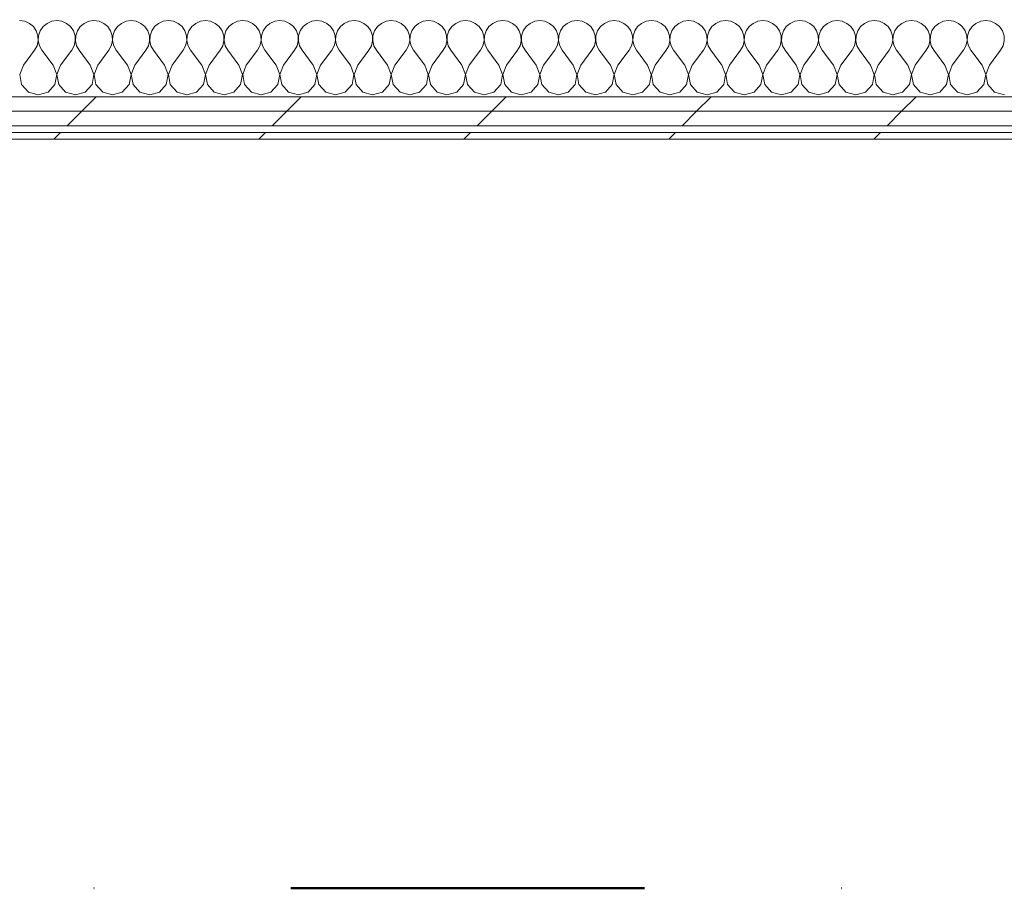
# Model space of a CAD drawing. Header units: millimetres. Extents: x -30280 to 22128, y -17757 to 4746.
# Tile 122 of 171: x -5900 to -5017, y -17757 to -16977. Entities that reach past the tile are written whole.
import ezdxf

# ---------------------------------------------------------------- set-up
doc = ezdxf.new("R2010")
doc.units = ezdxf.units.MM
doc.header["$MEASUREMENT"] = 0
doc.linetypes.add('Punto & Rayas', pattern=[670.277762, 317.5, -176.388889, 0, -176.388874])
doc.linetypes.add('Wipeout_Contour', pattern=[1000, 0, -1000])
for name, color, linetype, lineweight, true_color in [('01_2D_Ambit_Pluma_Nº__242', 7, 'Continuous', 50, 0xfb0013), ('Nuevo_08_E_Envans secs_Pluma_Nº__102', 7, 'Continuous', 5, 0xcccccc), ('Nuevo_08_E_Envans secs_Pluma_Nº__171', 171, 'Continuous', 13, 0xaaaaff), ('Nuevo_08_E_Envans secs_Pluma_Nº__177', 7, 'Continuous', 15, 0xf7e046)]:
    doc.layers.add(name, color=color, linetype=linetype, lineweight=lineweight, true_color=true_color)
doc.layers.add('Nuevo_08_E_Envans secs', color=7, linetype='Continuous')
doc.layers.add('Nuevo_08_E_Envans secs_Pluma_Nº__1', color=7, linetype='Continuous', lineweight=5)
pattern_1 = [(45, (0, 0), (-183.8478, 183.8478), [195, -65]), (45, (7e-14, 183.85), (-183.8478, 183.8478), [195, -65])]

# ---------------------------------------------------------------- blocks, each defined once
blk = doc.blocks.new('*X129')
at = {"layer": 'Nuevo_08_E_Envans secs_Pluma_Nº__102', "color": 254, "linetype": 'Continuous', "lineweight": 5, "true_color": 0xcccccc}
for p, q in [((-5895.45, -16978.28), (-5900, -16977.64)), ((-5891.24, -16980.13), (-5895.45, -16978.28)), ((-5887.7, -16983.07), (-5891.24, -16980.13)), ((-5885.09, -16986.86), (-5887.7, -16983.07)), ((-5878.97, -16983.07), (-5881.57, -16986.86)), ((-5875.43, -16980.13), (-5878.97, -16983.07)), ((-5871.22, -16978.28), (-5875.43, -16980.13)), ((-5866.67, -16977.64), (-5871.22, -16978.28)), ((-5862.11, -16978.28), (-5866.67, -16977.64)), ((-5857.9, -16980.13), (-5862.11, -16978.28)), ((-5854.36, -16983.07), (-5857.9, -16980.13)), ((-5851.76, -16986.86), (-5854.36, -16983.07)), ((-5845.64, -16983.07), (-5848.24, -16986.86)), ((-5842.1, -16980.13), (-5845.64, -16983.07)), ((-5837.89, -16978.28), (-5842.1, -16980.13)), ((-5833.33, -16977.64), (-5837.89, -16978.28)), ((-5828.78, -16978.28), (-5833.33, -16977.64)), ((-5824.57, -16980.13), (-5828.78, -16978.28)), ((-5821.03, -16983.07), (-5824.57, -16980.13)), ((-5818.43, -16986.86), (-5821.03, -16983.07)), ((-5812.3, -16983.07), (-5814.91, -16986.86)), ((-5808.76, -16980.13), (-5812.3, -16983.07)), ((-5804.55, -16978.28), (-5808.76, -16980.13)), ((-5800, -16977.64), (-5804.55, -16978.28)), ((-5795.45, -16978.28), (-5800, -16977.64)), ((-5791.24, -16980.13), (-5795.45, -16978.28)), ((-5787.7, -16983.07), (-5791.24, -16980.13)), ((-5785.09, -16986.86), (-5787.7, -16983.07)), ((-5778.97, -16983.07), (-5781.57, -16986.86)), ((-5775.43, -16980.13), (-5778.97, -16983.07)), ((-5771.22, -16978.28), (-5775.43, -16980.13)), ((-5766.67, -16977.64), (-5771.22, -16978.28)), ((-5762.11, -16978.28), (-5766.67, -16977.64)), ((-5757.9, -16980.13), (-5762.11, -16978.28)), ((-5754.36, -16983.07), (-5757.9, -16980.13)), ((-5751.76, -16986.86), (-5754.36, -16983.07)), ((-5745.64, -16983.07), (-5748.24, -16986.86)), ((-5742.1, -16980.13), (-5745.64, -16983.07)), ((-5737.89, -16978.28), (-5742.1, -16980.13)), ((-5733.33, -16977.64), (-5737.89, -16978.28)), ((-5728.78, -16978.28), (-5733.33, -16977.64)), ((-5724.57, -16980.13), (-5728.78, -16978.28)), ((-5721.03, -16983.07), (-5724.57, -16980.13)), ((-5718.43, -16986.86), (-5721.03, -16983.07)), ((-5712.3, -16983.07), (-5714.91, -16986.86)), ((-5708.76, -16980.13), (-5712.3, -16983.07)), ((-5704.55, -16978.28), (-5708.76, -16980.13)), ((-5700, -16977.64), (-5704.55, -16978.28)), ((-5695.45, -16978.28), (-5700, -16977.64)), ((-5691.24, -16980.13), (-5695.45, -16978.28)), ((-5687.7, -16983.07), (-5691.24, -16980.13)), ((-5685.09, -16986.86), (-5687.7, -16983.07)), ((-5678.97, -16983.07), (-5681.57, -16986.86)), ((-5675.43, -16980.13), (-5678.97, -16983.07)), ((-5671.22, -16978.28), (-5675.43, -16980.13)), ((-5666.67, -16977.64), (-5671.22, -16978.28)), ((-5662.11, -16978.28), (-5666.67, -16977.64)), ((-5657.9, -16980.13), (-5662.11, -16978.28)), ((-5654.36, -16983.07), (-5657.9, -16980.13)), ((-5651.76, -16986.86), (-5654.36, -16983.07)), ((-5645.64, -16983.07), (-5648.24, -16986.86)), ((-5642.1, -16980.13), (-5645.64, -16983.07)), ((-5637.89, -16978.28), (-5642.1, -16980.13)), ((-5633.33, -16977.64), (-5637.89, -16978.28)), ((-5628.78, -16978.28), (-5633.33, -16977.64)), ((-5624.57, -16980.13), (-5628.78, -16978.28)), ((-5621.03, -16983.07), (-5624.57, -16980.13)), ((-5618.43, -16986.86), (-5621.03, -16983.07)), ((-5612.3, -16983.07), (-5614.91, -16986.86)), ((-5608.76, -16980.13), (-5612.3, -16983.07)), ((-5604.55, -16978.28), (-5608.76, -16980.13)), ((-5600, -16977.64), (-5604.55, -16978.28)), ((-5595.45, -16978.28), (-5600, -16977.64)), ((-5591.24, -16980.13), (-5595.45, -16978.28)), ((-5587.7, -16983.07), (-5591.24, -16980.13)), ((-5585.09, -16986.86), (-5587.7, -16983.07)), ((-5578.97, -16983.07), (-5581.57, -16986.86)), ((-5575.43, -16980.13), (-5578.97, -16983.07)), ((-5571.22, -16978.28), (-5575.43, -16980.13)), ((-5566.67, -16977.64), (-5571.22, -16978.28)), ((-5562.11, -16978.28), (-5566.67, -16977.64)), ((-5557.9, -16980.13), (-5562.11, -16978.28)), ((-5554.36, -16983.07), (-5557.9, -16980.13)), ((-5551.76, -16986.86), (-5554.36, -16983.07)), ((-5545.64, -16983.07), (-5548.24, -16986.86)), ((-5542.1, -16980.13), (-5545.64, -16983.07)), ((-5537.89, -16978.28), (-5542.1, -16980.13)), ((-5533.33, -16977.64), (-5537.89, -16978.28)), ((-5528.78, -16978.28), (-5533.33, -16977.64)), ((-5524.57, -16980.13), (-5528.78, -16978.28)), ((-5521.03, -16983.07), (-5524.57, -16980.13)), ((-5518.43, -16986.86), (-5521.03, -16983.07)), ((-5512.3, -16983.07), (-5514.91, -16986.86)), ((-5508.76, -16980.13), (-5512.3, -16983.07)), ((-5504.55, -16978.28), (-5508.76, -16980.13)), ((-5500, -16977.64), (-5504.55, -16978.28)), ((-5495.45, -16978.28), (-5500, -16977.64)), ((-5491.24, -16980.13), (-5495.45, -16978.28)), ((-5487.7, -16983.07), (-5491.24, -16980.13)), ((-5485.09, -16986.86), (-5487.7, -16983.07)), ((-5478.97, -16983.07), (-5481.57, -16986.86)), ((-5475.43, -16980.13), (-5478.97, -16983.07)), ((-5471.22, -16978.28), (-5475.43, -16980.13)), ((-5466.67, -16977.64), (-5471.22, -16978.28)), ((-5462.11, -16978.28), (-5466.67, -16977.64)), ((-5457.9, -16980.13), (-5462.11, -16978.28)), ((-5454.36, -16983.07), (-5457.9, -16980.13)), ((-5451.76, -16986.86), (-5454.36, -16983.07)), ((-5445.64, -16983.07), (-5448.24, -16986.86)), ((-5442.1, -16980.13), (-5445.64, -16983.07)), ((-5437.89, -16978.28), (-5442.1, -16980.13)), ((-5433.33, -16977.64), (-5437.89, -16978.28)), ((-5428.78, -16978.28), (-5433.33, -16977.64)), ((-5424.57, -16980.13), (-5428.78, -16978.28)), ((-5421.03, -16983.07), (-5424.57, -16980.13)), ((-5418.43, -16986.86), (-5421.03, -16983.07)), ((-5412.3, -16983.07), (-5414.91, -16986.86)), ((-5408.76, -16980.13), (-5412.3, -16983.07)), ((-5404.55, -16978.28), (-5408.76, -16980.13)), ((-5400, -16977.64), (-5404.55, -16978.28)), ((-5395.45, -16978.28), (-5400, -16977.64)), ((-5391.24, -16980.13), (-5395.45, -16978.28)), ((-5387.7, -16983.07), (-5391.24, -16980.13)), ((-5385.09, -16986.86), (-5387.7, -16983.07)), ((-5378.97, -16983.07), (-5381.57, -16986.86)), ((-5375.43, -16980.13), (-5378.97, -16983.07)), ((-5371.22, -16978.28), (-5375.43, -16980.13)), ((-5366.67, -16977.64), (-5371.22, -16978.28)), ((-5362.11, -16978.28), (-5366.67, -16977.64)), ((-5357.9, -16980.13), (-5362.11, -16978.28)), ((-5354.36, -16983.07), (-5357.9, -16980.13)), ((-5351.76, -16986.86), (-5354.36, -16983.07)), ((-5345.64, -16983.07), (-5348.24, -16986.86)), ((-5342.1, -16980.13), (-5345.64, -16983.07)), ((-5337.89, -16978.28), (-5342.1, -16980.13)), ((-5333.33, -16977.64), (-5337.89, -16978.28)), ((-5328.78, -16978.28), (-5333.33, -16977.64)), ((-5324.57, -16980.13), (-5328.78, -16978.28)), ((-5321.03, -16983.07), (-5324.57, -16980.13)), ((-5318.43, -16986.86), (-5321.03, -16983.07)), ((-5312.3, -16983.07), (-5314.91, -16986.86)), ((-5308.76, -16980.13), (-5312.3, -16983.07)), ((-5304.55, -16978.28), (-5308.76, -16980.13)), ((-5300, -16977.64), (-5304.55, -16978.28)), ((-5295.45, -16978.28), (-5300, -16977.64)), ((-5291.24, -16980.13), (-5295.45, -16978.28)), ((-5287.7, -16983.07), (-5291.24, -16980.13)), ((-5285.09, -16986.86), (-5287.7, -16983.07)), ((-5278.97, -16983.07), (-5281.57, -16986.86)), ((-5275.43, -16980.13), (-5278.97, -16983.07)), ((-5271.22, -16978.28), (-5275.43, -16980.13)), ((-5266.67, -16977.64), (-5271.22, -16978.28)), ((-5262.11, -16978.28), (-5266.67, -16977.64)), ((-5257.9, -16980.13), (-5262.11, -16978.28)), ((-5254.36, -16983.07), (-5257.9, -16980.13)), ((-5251.76, -16986.86), (-5254.36, -16983.07)), ((-5245.64, -16983.07), (-5248.24, -16986.86)), ((-5242.1, -16980.13), (-5245.64, -16983.07)), ((-5237.89, -16978.28), (-5242.1, -16980.13)), ((-5233.33, -16977.64), (-5237.89, -16978.28)), ((-5228.78, -16978.28), (-5233.33, -16977.64)), ((-5224.57, -16980.13), (-5228.78, -16978.28)), ((-5221.03, -16983.07), (-5224.57, -16980.13)), ((-5218.43, -16986.86), (-5221.03, -16983.07)), ((-5212.3, -16983.07), (-5214.91, -16986.86)), ((-5208.76, -16980.13), (-5212.3, -16983.07)), ((-5204.55, -16978.28), (-5208.76, -16980.13)), ((-5200, -16977.64), (-5204.55, -16978.28)), ((-5195.45, -16978.28), (-5200, -16977.64)), ((-5191.24, -16980.13), (-5195.45, -16978.28)), ((-5187.7, -16983.07), (-5191.24, -16980.13)), ((-5185.09, -16986.86), (-5187.7, -16983.07)), ((-5178.97, -16983.07), (-5181.57, -16986.86)), ((-5175.43, -16980.13), (-5178.97, -16983.07)), ((-5171.22, -16978.28), (-5175.43, -16980.13)), ((-5166.67, -16977.64), (-5171.22, -16978.28)), ((-5162.11, -16978.28), (-5166.67, -16977.64)), ((-5157.9, -16980.13), (-5162.11, -16978.28)), ((-5154.36, -16983.07), (-5157.9, -16980.13)), ((-5151.76, -16986.86), (-5154.36, -16983.07)), ((-5145.64, -16983.07), (-5148.24, -16986.86)), ((-5142.1, -16980.13), (-5145.64, -16983.07)), ((-5137.89, -16978.28), (-5142.1, -16980.13)), ((-5133.33, -16977.64), (-5137.89, -16978.28)), ((-5128.78, -16978.28), (-5133.33, -16977.64)), ((-5124.57, -16980.13), (-5128.78, -16978.28)), ((-5121.03, -16983.07), (-5124.57, -16980.13)), ((-5118.43, -16986.86), (-5121.03, -16983.07)), ((-5112.3, -16983.07), (-5114.91, -16986.86)), ((-5108.76, -16980.13), (-5112.3, -16983.07)), ((-5104.55, -16978.28), (-5108.76, -16980.13)), ((-5100, -16977.64), (-5104.55, -16978.28)), ((-5095.45, -16978.28), (-5100, -16977.64)), ((-5091.24, -16980.13), (-5095.45, -16978.28)), ((-5087.7, -16983.07), (-5091.24, -16980.13)), ((-5085.09, -16986.86), (-5087.7, -16983.07)), ((-5078.97, -16983.07), (-5081.57, -16986.86)), ((-5075.43, -16980.13), (-5078.97, -16983.07)), ((-5071.22, -16978.28), (-5075.43, -16980.13)), ((-5066.67, -16977.64), (-5071.22, -16978.28)), ((-5062.11, -16978.28), (-5066.67, -16977.64)), ((-5057.9, -16980.13), (-5062.11, -16978.28)), ((-5054.36, -16983.07), (-5057.9, -16980.13)), ((-5051.76, -16986.86), (-5054.36, -16983.07)), ((-5045.64, -16983.07), (-5048.24, -16986.86)), ((-5042.1, -16980.13), (-5045.64, -16983.07)), ((-5037.89, -16978.28), (-5042.1, -16980.13)), ((-5033.33, -16977.64), (-5037.89, -16978.28)), ((-5028.78, -16978.28), (-5033.33, -16977.64)), ((-5024.57, -16980.13), (-5028.78, -16978.28)), ((-5021.03, -16983.07), (-5024.57, -16980.13)), ((-5018.43, -16986.86), (-5021.03, -16983.07)), ((-5883.62, -16991.21), (-5885.09, -16986.86)), ((-5883.4, -16995.81), (-5883.62, -16991.21)), ((-5883.04, -16991.21), (-5883.27, -16995.81)), ((-5881.57, -16986.86), (-5883.04, -16991.21)), ((-5850.29, -16991.21), (-5851.76, -16986.86)), ((-5850.07, -16995.81), (-5850.29, -16991.21)), ((-5849.71, -16991.21), (-5849.93, -16995.81)), ((-5848.24, -16986.86), (-5849.71, -16991.21)), ((-5816.96, -16991.21), (-5818.43, -16986.86)), ((-5816.73, -16995.81), (-5816.96, -16991.21)), ((-5816.38, -16991.21), (-5816.6, -16995.81)), ((-5814.91, -16986.86), (-5816.38, -16991.21)), ((-5783.62, -16991.21), (-5785.09, -16986.86)), ((-5783.4, -16995.81), (-5783.62, -16991.21)), ((-5783.04, -16991.21), (-5783.27, -16995.81)), ((-5781.57, -16986.86), (-5783.04, -16991.21)), ((-5750.29, -16991.21), (-5751.76, -16986.86)), ((-5750.07, -16995.81), (-5750.29, -16991.21)), ((-5749.71, -16991.21), (-5749.93, -16995.81)), ((-5748.24, -16986.86), (-5749.71, -16991.21)), ((-5716.96, -16991.21), (-5718.43, -16986.86)), ((-5716.73, -16995.81), (-5716.96, -16991.21)), ((-5716.38, -16991.21), (-5716.6, -16995.81)), ((-5714.91, -16986.86), (-5716.38, -16991.21)), ((-5683.62, -16991.21), (-5685.09, -16986.86)), ((-5683.4, -16995.81), (-5683.62, -16991.21)), ((-5683.04, -16991.21), (-5683.27, -16995.81)), ((-5681.57, -16986.86), (-5683.04, -16991.21)), ((-5650.29, -16991.21), (-5651.76, -16986.86)), ((-5650.07, -16995.81), (-5650.29, -16991.21)), ((-5649.71, -16991.21), (-5649.93, -16995.81)), ((-5648.24, -16986.86), (-5649.71, -16991.21)), ((-5616.96, -16991.21), (-5618.43, -16986.86)), ((-5616.73, -16995.81), (-5616.96, -16991.21)), ((-5616.38, -16991.21), (-5616.6, -16995.81)), ((-5614.91, -16986.86), (-5616.38, -16991.21)), ((-5583.62, -16991.21), (-5585.09, -16986.86)), ((-5583.4, -16995.81), (-5583.62, -16991.21)), ((-5583.04, -16991.21), (-5583.27, -16995.81)), ((-5581.57, -16986.86), (-5583.04, -16991.21)), ((-5550.29, -16991.21), (-5551.76, -16986.86)), ((-5550.07, -16995.81), (-5550.29, -16991.21)), ((-5549.71, -16991.21), (-5549.93, -16995.81)), ((-5548.24, -16986.86), (-5549.71, -16991.21)), ((-5516.96, -16991.21), (-5518.43, -16986.86)), ((-5516.73, -16995.81), (-5516.96, -16991.21)), ((-5516.38, -16991.21), (-5516.6, -16995.81)), ((-5514.91, -16986.86), (-5516.38, -16991.21)), ((-5483.62, -16991.21), (-5485.09, -16986.86)), ((-5483.4, -16995.81), (-5483.62, -16991.21)), ((-5483.04, -16991.21), (-5483.27, -16995.81)), ((-5481.57, -16986.86), (-5483.04, -16991.21)), ((-5450.29, -16991.21), (-5451.76, -16986.86)), ((-5450.07, -16995.81), (-5450.29, -16991.21)), ((-5449.71, -16991.21), (-5449.93, -16995.81)), ((-5448.24, -16986.86), (-5449.71, -16991.21)), ((-5416.96, -16991.21), (-5418.43, -16986.86)), ((-5416.73, -16995.81), (-5416.96, -16991.21)), ((-5416.38, -16991.21), (-5416.6, -16995.81)), ((-5414.91, -16986.86), (-5416.38, -16991.21)), ((-5383.62, -16991.21), (-5385.09, -16986.86)), ((-5383.4, -16995.81), (-5383.62, -16991.21)), ((-5383.04, -16991.21), (-5383.27, -16995.81)), ((-5381.57, -16986.86), (-5383.04, -16991.21)), ((-5350.29, -16991.21), (-5351.76, -16986.86)), ((-5350.07, -16995.81), (-5350.29, -16991.21)), ((-5349.71, -16991.21), (-5349.93, -16995.81)), ((-5348.24, -16986.86), (-5349.71, -16991.21)), ((-5316.96, -16991.21), (-5318.43, -16986.86)), ((-5316.73, -16995.81), (-5316.96, -16991.21)), ((-5316.38, -16991.21), (-5316.6, -16995.81)), ((-5314.91, -16986.86), (-5316.38, -16991.21)), ((-5283.62, -16991.21), (-5285.09, -16986.86)), ((-5283.4, -16995.81), (-5283.62, -16991.21)), ((-5283.04, -16991.21), (-5283.27, -16995.81)), ((-5281.57, -16986.86), (-5283.04, -16991.21)), ((-5250.29, -16991.21), (-5251.76, -16986.86)), ((-5250.07, -16995.81), (-5250.29, -16991.21)), ((-5249.71, -16991.21), (-5249.93, -16995.81)), ((-5248.24, -16986.86), (-5249.71, -16991.21)), ((-5216.96, -16991.21), (-5218.43, -16986.86)), ((-5216.73, -16995.81), (-5216.96, -16991.21)), ((-5216.38, -16991.21), (-5216.6, -16995.81)), ((-5214.91, -16986.86), (-5216.38, -16991.21)), ((-5183.62, -16991.21), (-5185.09, -16986.86)), ((-5183.4, -16995.81), (-5183.62, -16991.21)), ((-5183.04, -16991.21), (-5183.27, -16995.81)), ((-5181.57, -16986.86), (-5183.04, -16991.21)), ((-5150.29, -16991.21), (-5151.76, -16986.86)), ((-5150.07, -16995.81), (-5150.29, -16991.21)), ((-5149.71, -16991.21), (-5149.93, -16995.81)), ((-5148.24, -16986.86), (-5149.71, -16991.21)), ((-5116.96, -16991.21), (-5118.43, -16986.86)), ((-5116.73, -16995.81), (-5116.96, -16991.21)), ((-5116.38, -16991.21), (-5116.6, -16995.81)), ((-5114.91, -16986.86), (-5116.38, -16991.21)), ((-5083.62, -16991.21), (-5085.09, -16986.86)), ((-5083.4, -16995.81), (-5083.62, -16991.21)), ((-5083.04, -16991.21), (-5083.27, -16995.81)), ((-5081.57, -16986.86), (-5083.04, -16991.21)), ((-5050.29, -16991.21), (-5051.76, -16986.86)), ((-5050.07, -16995.81), (-5050.29, -16991.21)), ((-5049.71, -16991.21), (-5049.93, -16995.81)), ((-5048.24, -16986.86), (-5049.71, -16991.21)), ((-5016.96, -16991.21), (-5018.43, -16986.86)), ((-5016.73, -16995.81), (-5016.96, -16991.21)), ((-5886.67, -17004.31), (-5884.44, -17000.28)), ((-5884.44, -17000.28), (-5883.4, -16995.81)), ((-5883.27, -16995.81), (-5882.23, -17000.28)), ((-5882.23, -17000.28), (-5880, -17004.31)), ((-5853.33, -17004.31), (-5851.11, -17000.28)), ((-5851.11, -17000.28), (-5850.07, -16995.81)), ((-5849.93, -16995.81), (-5848.89, -17000.28)), ((-5848.89, -17000.28), (-5846.67, -17004.31)), ((-5820, -17004.31), (-5817.77, -17000.28)), ((-5817.77, -17000.28), (-5816.73, -16995.81)), ((-5816.6, -16995.81), (-5815.56, -17000.28)), ((-5815.56, -17000.28), (-5813.33, -17004.31)), ((-5786.67, -17004.31), (-5784.44, -17000.28)), ((-5784.44, -17000.28), (-5783.4, -16995.81)), ((-5783.27, -16995.81), (-5782.23, -17000.28)), ((-5782.23, -17000.28), (-5780, -17004.31)), ((-5753.33, -17004.31), (-5751.11, -17000.28)), ((-5751.11, -17000.28), (-5750.07, -16995.81)), ((-5749.93, -16995.81), (-5748.89, -17000.28)), ((-5748.89, -17000.28), (-5746.67, -17004.31)), ((-5720, -17004.31), (-5717.77, -17000.28)), ((-5717.77, -17000.28), (-5716.73, -16995.81)), ((-5716.6, -16995.81), (-5715.56, -17000.28)), ((-5715.56, -17000.28), (-5713.33, -17004.31)), ((-5686.67, -17004.31), (-5684.44, -17000.28)), ((-5684.44, -17000.28), (-5683.4, -16995.81)), ((-5683.27, -16995.81), (-5682.23, -17000.28)), ((-5682.23, -17000.28), (-5680, -17004.31)), ((-5653.33, -17004.31), (-5651.11, -17000.28)), ((-5651.11, -17000.28), (-5650.07, -16995.81)), ((-5649.93, -16995.81), (-5648.89, -17000.28)), ((-5648.89, -17000.28), (-5646.67, -17004.31)), ((-5620, -17004.31), (-5617.77, -17000.28)), ((-5617.77, -17000.28), (-5616.73, -16995.81)), ((-5616.6, -16995.81), (-5615.56, -17000.28)), ((-5615.56, -17000.28), (-5613.33, -17004.31)), ((-5586.67, -17004.31), (-5584.44, -17000.28)), ((-5584.44, -17000.28), (-5583.4, -16995.81)), ((-5583.27, -16995.81), (-5582.23, -17000.28)), ((-5582.23, -17000.28), (-5580, -17004.31)), ((-5553.33, -17004.31), (-5551.11, -17000.28)), ((-5551.11, -17000.28), (-5550.07, -16995.81)), ((-5549.93, -16995.81), (-5548.89, -17000.28)), ((-5548.89, -17000.28), (-5546.67, -17004.31)), ((-5520, -17004.31), (-5517.77, -17000.28)), ((-5517.77, -17000.28), (-5516.73, -16995.81)), ((-5516.6, -16995.81), (-5515.56, -17000.28)), ((-5515.56, -17000.28), (-5513.33, -17004.31)), ((-5486.67, -17004.31), (-5484.44, -17000.28)), ((-5484.44, -17000.28), (-5483.4, -16995.81)), ((-5483.27, -16995.81), (-5482.23, -17000.28)), ((-5482.23, -17000.28), (-5480, -17004.31)), ((-5453.33, -17004.31), (-5451.11, -17000.28)), ((-5451.11, -17000.28), (-5450.07, -16995.81)), ((-5449.93, -16995.81), (-5448.89, -17000.28)), ((-5448.89, -17000.28), (-5446.67, -17004.31)), ((-5420, -17004.31), (-5417.77, -17000.28)), ((-5417.77, -17000.28), (-5416.73, -16995.81)), ((-5416.6, -16995.81), (-5415.56, -17000.28)), ((-5415.56, -17000.28), (-5413.33, -17004.31)), ((-5386.67, -17004.31), (-5384.44, -17000.28)), ((-5384.44, -17000.28), (-5383.4, -16995.81)), ((-5383.27, -16995.81), (-5382.23, -17000.28)), ((-5382.23, -17000.28), (-5380, -17004.31)), ((-5353.33, -17004.31), (-5351.11, -17000.28)), ((-5351.11, -17000.28), (-5350.07, -16995.81)), ((-5349.93, -16995.81), (-5348.89, -17000.28)), ((-5348.89, -17000.28), (-5346.67, -17004.31)), ((-5320, -17004.31), (-5317.77, -17000.28)), ((-5317.77, -17000.28), (-5316.73, -16995.81)), ((-5316.6, -16995.81), (-5315.56, -17000.28)), ((-5315.56, -17000.28), (-5313.33, -17004.31)), ((-5286.67, -17004.31), (-5284.44, -17000.28)), ((-5284.44, -17000.28), (-5283.4, -16995.81)), ((-5283.27, -16995.81), (-5282.23, -17000.28)), ((-5282.23, -17000.28), (-5280, -17004.31)), ((-5253.33, -17004.31), (-5251.11, -17000.28)), ((-5251.11, -17000.28), (-5250.07, -16995.81)), ((-5249.93, -16995.81), (-5248.89, -17000.28)), ((-5248.89, -17000.28), (-5246.67, -17004.31)), ((-5220, -17004.31), (-5217.77, -17000.28)), ((-5217.77, -17000.28), (-5216.73, -16995.81)), ((-5216.6, -16995.81), (-5215.56, -17000.28)), ((-5215.56, -17000.28), (-5213.33, -17004.31)), ((-5186.67, -17004.31), (-5184.44, -17000.28)), ((-5184.44, -17000.28), (-5183.4, -16995.81)), ((-5183.27, -16995.81), (-5182.23, -17000.28)), ((-5182.23, -17000.28), (-5180, -17004.31)), ((-5153.33, -17004.31), (-5151.11, -17000.28)), ((-5151.11, -17000.28), (-5150.07, -16995.81)), ((-5149.93, -16995.81), (-5148.89, -17000.28)), ((-5148.89, -17000.28), (-5146.67, -17004.31)), ((-5120, -17004.31), (-5117.77, -17000.28)), ((-5117.77, -17000.28), (-5116.73, -16995.81)), ((-5116.6, -16995.81), (-5115.56, -17000.28)), ((-5115.56, -17000.28), (-5113.33, -17004.31)), ((-5086.67, -17004.31), (-5084.44, -17000.28)), ((-5084.44, -17000.28), (-5083.4, -16995.81)), ((-5083.27, -16995.81), (-5082.23, -17000.28)), ((-5082.23, -17000.28), (-5080, -17004.31)), ((-5053.33, -17004.31), (-5051.11, -17000.28)), ((-5051.11, -17000.28), (-5050.07, -16995.81)), ((-5049.93, -16995.81), (-5048.89, -17000.28)), ((-5048.89, -17000.28), (-5046.67, -17004.31)), ((-5020, -17004.31), (-5017.77, -17000.28)), ((-5017.77, -17000.28), (-5016.73, -16995.81)), ((-5896.67, -17017.64), (-5886.67, -17004.31)), ((-5870, -17017.64), (-5880, -17004.31)), ((-5863.33, -17017.64), (-5853.33, -17004.31)), ((-5836.67, -17017.64), (-5846.67, -17004.31)), ((-5830, -17017.64), (-5820, -17004.31)), ((-5803.33, -17017.64), (-5813.33, -17004.31)), ((-5796.67, -17017.64), (-5786.67, -17004.31)), ((-5770, -17017.64), (-5780, -17004.31)), ((-5763.33, -17017.64), (-5753.33, -17004.31)), ((-5736.67, -17017.64), (-5746.67, -17004.31)), ((-5730, -17017.64), (-5720, -17004.31)), ((-5703.33, -17017.64), (-5713.33, -17004.31)), ((-5696.67, -17017.64), (-5686.67, -17004.31)), ((-5670, -17017.64), (-5680, -17004.31)), ((-5663.33, -17017.64), (-5653.33, -17004.31)), ((-5636.67, -17017.64), (-5646.67, -17004.31)), ((-5630, -17017.64), (-5620, -17004.31)), ((-5603.33, -17017.64), (-5613.33, -17004.31)), ((-5596.67, -17017.64), (-5586.67, -17004.31)), ((-5570, -17017.64), (-5580, -17004.31)), ((-5563.33, -17017.64), (-5553.33, -17004.31)), ((-5536.67, -17017.64), (-5546.67, -17004.31)), ((-5530, -17017.64), (-5520, -17004.31)), ((-5503.33, -17017.64), (-5513.33, -17004.31)), ((-5496.67, -17017.64), (-5486.67, -17004.31)), ((-5470, -17017.64), (-5480, -17004.31)), ((-5463.33, -17017.64), (-5453.33, -17004.31)), ((-5436.67, -17017.64), (-5446.67, -17004.31)), ((-5430, -17017.64), (-5420, -17004.31)), ((-5403.33, -17017.64), (-5413.33, -17004.31)), ((-5396.67, -17017.64), (-5386.67, -17004.31)), ((-5370, -17017.64), (-5380, -17004.31)), ((-5363.33, -17017.64), (-5353.33, -17004.31)), ((-5336.67, -17017.64), (-5346.67, -17004.31)), ((-5330, -17017.64), (-5320, -17004.31)), ((-5303.33, -17017.64), (-5313.33, -17004.31)), ((-5296.67, -17017.64), (-5286.67, -17004.31)), ((-5270, -17017.64), (-5280, -17004.31)), ((-5263.33, -17017.64), (-5253.33, -17004.31)), ((-5236.67, -17017.64), (-5246.67, -17004.31)), ((-5230, -17017.64), (-5220, -17004.31)), ((-5203.33, -17017.64), (-5213.33, -17004.31)), ((-5196.67, -17017.64), (-5186.67, -17004.31)), ((-5170, -17017.64), (-5180, -17004.31)), ((-5163.33, -17017.64), (-5153.33, -17004.31)), ((-5136.67, -17017.64), (-5146.67, -17004.31)), ((-5130, -17017.64), (-5120, -17004.31)), ((-5103.33, -17017.64), (-5113.33, -17004.31)), ((-5096.67, -17017.64), (-5086.67, -17004.31)), ((-5070, -17017.64), (-5080, -17004.31)), ((-5063.33, -17017.64), (-5053.33, -17004.31)), ((-5036.67, -17017.64), (-5046.67, -17004.31)), ((-5030, -17017.64), (-5020, -17004.31)), ((-5896.67, -17017.64), (-5899.93, -17026.15)), ((-5866.73, -17026.15), (-5870, -17017.64)), ((-5863.33, -17017.64), (-5866.6, -17026.15)), ((-5833.4, -17026.15), (-5836.67, -17017.64)), ((-5830, -17017.64), (-5833.27, -17026.15)), ((-5800.07, -17026.15), (-5803.33, -17017.64)), ((-5796.67, -17017.64), (-5799.93, -17026.15)), ((-5766.73, -17026.15), (-5770, -17017.64)), ((-5763.33, -17017.64), (-5766.6, -17026.15)), ((-5733.4, -17026.15), (-5736.67, -17017.64)), ((-5730, -17017.64), (-5733.27, -17026.15)), ((-5700.07, -17026.15), (-5703.33, -17017.64)), ((-5696.67, -17017.64), (-5699.93, -17026.15)), ((-5666.73, -17026.15), (-5670, -17017.64)), ((-5663.33, -17017.64), (-5666.6, -17026.15)), ((-5633.4, -17026.15), (-5636.67, -17017.64)), ((-5630, -17017.64), (-5633.27, -17026.15)), ((-5600.07, -17026.15), (-5603.33, -17017.64)), ((-5596.67, -17017.64), (-5599.93, -17026.15)), ((-5566.73, -17026.15), (-5570, -17017.64)), ((-5563.33, -17017.64), (-5566.6, -17026.15)), ((-5533.4, -17026.15), (-5536.67, -17017.64)), ((-5530, -17017.64), (-5533.27, -17026.15)), ((-5500.07, -17026.15), (-5503.33, -17017.64)), ((-5496.67, -17017.64), (-5499.93, -17026.15)), ((-5466.73, -17026.15), (-5470, -17017.64)), ((-5463.33, -17017.64), (-5466.6, -17026.15)), ((-5433.4, -17026.15), (-5436.67, -17017.64)), ((-5430, -17017.64), (-5433.27, -17026.15)), ((-5400.07, -17026.15), (-5403.33, -17017.64)), ((-5396.67, -17017.64), (-5399.93, -17026.15)), ((-5366.73, -17026.15), (-5370, -17017.64)), ((-5363.33, -17017.64), (-5366.6, -17026.15)), ((-5333.4, -17026.15), (-5336.67, -17017.64)), ((-5330, -17017.64), (-5333.27, -17026.15)), ((-5300.07, -17026.15), (-5303.33, -17017.64)), ((-5296.67, -17017.64), (-5299.93, -17026.15)), ((-5266.73, -17026.15), (-5270, -17017.64)), ((-5263.33, -17017.64), (-5266.6, -17026.15)), ((-5233.4, -17026.15), (-5236.67, -17017.64)), ((-5230, -17017.64), (-5233.27, -17026.15)), ((-5200.07, -17026.15), (-5203.33, -17017.64)), ((-5196.67, -17017.64), (-5199.93, -17026.15)), ((-5166.73, -17026.15), (-5170, -17017.64)), ((-5163.33, -17017.64), (-5166.6, -17026.15)), ((-5133.4, -17026.15), (-5136.67, -17017.64)), ((-5130, -17017.64), (-5133.27, -17026.15)), ((-5100.07, -17026.15), (-5103.33, -17017.64)), ((-5096.67, -17017.64), (-5099.93, -17026.15)), ((-5066.73, -17026.15), (-5070, -17017.64)), ((-5063.33, -17017.64), (-5066.6, -17026.15)), ((-5033.4, -17026.15), (-5036.67, -17017.64)), ((-5030, -17017.64), (-5033.27, -17026.15)), ((-5899.93, -17026.15), (-5898.24, -17035.1)), ((-5868.43, -17035.1), (-5866.73, -17026.15)), ((-5866.6, -17026.15), (-5864.91, -17035.1)), ((-5835.09, -17035.1), (-5833.4, -17026.15)), ((-5833.27, -17026.15), (-5831.57, -17035.1)), ((-5801.76, -17035.1), (-5800.07, -17026.15)), ((-5799.93, -17026.15), (-5798.24, -17035.1)), ((-5768.43, -17035.1), (-5766.73, -17026.15)), ((-5766.6, -17026.15), (-5764.91, -17035.1)), ((-5735.09, -17035.1), (-5733.4, -17026.15)), ((-5733.27, -17026.15), (-5731.57, -17035.1)), ((-5701.76, -17035.1), (-5700.07, -17026.15)), ((-5699.93, -17026.15), (-5698.24, -17035.1)), ((-5668.43, -17035.1), (-5666.73, -17026.15)), ((-5666.6, -17026.15), (-5664.91, -17035.1)), ((-5635.09, -17035.1), (-5633.4, -17026.15)), ((-5633.27, -17026.15), (-5631.57, -17035.1)), ((-5601.76, -17035.1), (-5600.07, -17026.15)), ((-5599.93, -17026.15), (-5598.24, -17035.1)), ((-5568.43, -17035.1), (-5566.73, -17026.15)), ((-5566.6, -17026.15), (-5564.91, -17035.1)), ((-5535.09, -17035.1), (-5533.4, -17026.15)), ((-5533.27, -17026.15), (-5531.57, -17035.1)), ((-5501.76, -17035.1), (-5500.07, -17026.15)), ((-5499.93, -17026.15), (-5498.24, -17035.1)), ((-5468.43, -17035.1), (-5466.73, -17026.15)), ((-5466.6, -17026.15), (-5464.91, -17035.1)), ((-5435.09, -17035.1), (-5433.4, -17026.15)), ((-5433.27, -17026.15), (-5431.57, -17035.1)), ((-5401.76, -17035.1), (-5400.07, -17026.15)), ((-5399.93, -17026.15), (-5398.24, -17035.1)), ((-5368.43, -17035.1), (-5366.73, -17026.15)), ((-5366.6, -17026.15), (-5364.91, -17035.1)), ((-5335.09, -17035.1), (-5333.4, -17026.15)), ((-5333.27, -17026.15), (-5331.57, -17035.1)), ((-5301.76, -17035.1), (-5300.07, -17026.15)), ((-5299.93, -17026.15), (-5298.24, -17035.1)), ((-5268.43, -17035.1), (-5266.73, -17026.15)), ((-5266.6, -17026.15), (-5264.91, -17035.1)), ((-5235.09, -17035.1), (-5233.4, -17026.15)), ((-5233.27, -17026.15), (-5231.57, -17035.1)), ((-5201.76, -17035.1), (-5200.07, -17026.15)), ((-5199.93, -17026.15), (-5198.24, -17035.1)), ((-5168.43, -17035.1), (-5166.73, -17026.15)), ((-5166.6, -17026.15), (-5164.91, -17035.1)), ((-5135.09, -17035.1), (-5133.4, -17026.15)), ((-5133.27, -17026.15), (-5131.57, -17035.1)), ((-5101.76, -17035.1), (-5100.07, -17026.15)), ((-5099.93, -17026.15), (-5098.24, -17035.1)), ((-5068.43, -17035.1), (-5066.73, -17026.15)), ((-5066.6, -17026.15), (-5064.91, -17035.1)), ((-5035.09, -17035.1), (-5033.4, -17026.15)), ((-5033.27, -17026.15), (-5031.57, -17035.1)), ((-5898.24, -17035.1), (-5892.1, -17041.82)), ((-5874.57, -17041.82), (-5868.43, -17035.1)), ((-5864.91, -17035.1), (-5858.76, -17041.82)), ((-5841.24, -17041.82), (-5835.09, -17035.1)), ((-5831.57, -17035.1), (-5825.43, -17041.82)), ((-5807.9, -17041.82), (-5801.76, -17035.1)), ((-5798.24, -17035.1), (-5792.1, -17041.82)), ((-5774.57, -17041.82), (-5768.43, -17035.1)), ((-5764.91, -17035.1), (-5758.76, -17041.82)), ((-5741.24, -17041.82), (-5735.09, -17035.1)), ((-5731.57, -17035.1), (-5725.43, -17041.82)), ((-5707.9, -17041.82), (-5701.76, -17035.1)), ((-5698.24, -17035.1), (-5692.1, -17041.82)), ((-5674.57, -17041.82), (-5668.43, -17035.1)), ((-5664.91, -17035.1), (-5658.76, -17041.82)), ((-5641.24, -17041.82), (-5635.09, -17035.1)), ((-5631.57, -17035.1), (-5625.43, -17041.82)), ((-5607.9, -17041.82), (-5601.76, -17035.1)), ((-5598.24, -17035.1), (-5592.1, -17041.82)), ((-5574.57, -17041.82), (-5568.43, -17035.1)), ((-5564.91, -17035.1), (-5558.76, -17041.82)), ((-5541.24, -17041.82), (-5535.09, -17035.1)), ((-5531.57, -17035.1), (-5525.43, -17041.82)), ((-5507.9, -17041.82), (-5501.76, -17035.1)), ((-5498.24, -17035.1), (-5492.1, -17041.82)), ((-5474.57, -17041.82), (-5468.43, -17035.1)), ((-5464.91, -17035.1), (-5458.76, -17041.82)), ((-5441.24, -17041.82), (-5435.09, -17035.1)), ((-5431.57, -17035.1), (-5425.43, -17041.82)), ((-5407.9, -17041.82), (-5401.76, -17035.1)), ((-5398.24, -17035.1), (-5392.1, -17041.82)), ((-5374.57, -17041.82), (-5368.43, -17035.1)), ((-5364.91, -17035.1), (-5358.76, -17041.82)), ((-5341.24, -17041.82), (-5335.09, -17035.1)), ((-5331.57, -17035.1), (-5325.43, -17041.82)), ((-5307.9, -17041.82), (-5301.76, -17035.1)), ((-5298.24, -17035.1), (-5292.1, -17041.82)), ((-5274.57, -17041.82), (-5268.43, -17035.1)), ((-5264.91, -17035.1), (-5258.76, -17041.82)), ((-5241.24, -17041.82), (-5235.09, -17035.1)), ((-5231.57, -17035.1), (-5225.43, -17041.82)), ((-5207.9, -17041.82), (-5201.76, -17035.1)), ((-5198.24, -17035.1), (-5192.1, -17041.82)), ((-5174.57, -17041.82), (-5168.43, -17035.1)), ((-5164.91, -17035.1), (-5158.76, -17041.82)), ((-5141.24, -17041.82), (-5135.09, -17035.1)), ((-5131.57, -17035.1), (-5125.43, -17041.82)), ((-5107.9, -17041.82), (-5101.76, -17035.1)), ((-5098.24, -17035.1), (-5092.1, -17041.82)), ((-5074.57, -17041.82), (-5068.43, -17035.1)), ((-5064.91, -17035.1), (-5058.76, -17041.82)), ((-5041.24, -17041.82), (-5035.09, -17035.1)), ((-5031.57, -17035.1), (-5025.43, -17041.82)), ((-5892.1, -17041.82), (-5883.33, -17044.31)), ((-5883.33, -17044.31), (-5874.57, -17041.82)), ((-5858.76, -17041.82), (-5850, -17044.31)), ((-5850, -17044.31), (-5841.24, -17041.82)), ((-5825.43, -17041.82), (-5816.67, -17044.31)), ((-5816.67, -17044.31), (-5807.9, -17041.82)), ((-5792.1, -17041.82), (-5783.33, -17044.31)), ((-5783.33, -17044.31), (-5774.57, -17041.82)), ((-5758.76, -17041.82), (-5750, -17044.31)), ((-5750, -17044.31), (-5741.24, -17041.82)), ((-5725.43, -17041.82), (-5716.67, -17044.31)), ((-5716.67, -17044.31), (-5707.9, -17041.82)), ((-5692.1, -17041.82), (-5683.33, -17044.31)), ((-5683.33, -17044.31), (-5674.57, -17041.82)), ((-5658.76, -17041.82), (-5650, -17044.31)), ((-5650, -17044.31), (-5641.24, -17041.82)), ((-5625.43, -17041.82), (-5616.67, -17044.31)), ((-5616.67, -17044.31), (-5607.9, -17041.82)), ((-5592.1, -17041.82), (-5583.33, -17044.31)), ((-5583.33, -17044.31), (-5574.57, -17041.82)), ((-5558.76, -17041.82), (-5550, -17044.31)), ((-5550, -17044.31), (-5541.24, -17041.82)), ((-5525.43, -17041.82), (-5516.67, -17044.31)), ((-5516.67, -17044.31), (-5507.9, -17041.82)), ((-5492.1, -17041.82), (-5483.33, -17044.31)), ((-5483.33, -17044.31), (-5474.57, -17041.82)), ((-5458.76, -17041.82), (-5450, -17044.31)), ((-5450, -17044.31), (-5441.24, -17041.82)), ((-5425.43, -17041.82), (-5416.67, -17044.31)), ((-5416.67, -17044.31), (-5407.9, -17041.82)), ((-5392.1, -17041.82), (-5383.33, -17044.31)), ((-5383.33, -17044.31), (-5374.57, -17041.82)), ((-5358.76, -17041.82), (-5350, -17044.31)), ((-5350, -17044.31), (-5341.24, -17041.82)), ((-5325.43, -17041.82), (-5316.67, -17044.31)), ((-5316.67, -17044.31), (-5307.9, -17041.82)), ((-5292.1, -17041.82), (-5283.33, -17044.31)), ((-5283.33, -17044.31), (-5274.57, -17041.82)), ((-5258.76, -17041.82), (-5250, -17044.31)), ((-5250, -17044.31), (-5241.24, -17041.82)), ((-5225.43, -17041.82), (-5216.67, -17044.31)), ((-5216.67, -17044.31), (-5207.9, -17041.82)), ((-5192.1, -17041.82), (-5183.33, -17044.31)), ((-5183.33, -17044.31), (-5174.57, -17041.82)), ((-5158.76, -17041.82), (-5150, -17044.31)), ((-5150, -17044.31), (-5141.24, -17041.82)), ((-5125.43, -17041.82), (-5116.67, -17044.31)), ((-5116.67, -17044.31), (-5107.9, -17041.82)), ((-5092.1, -17041.82), (-5083.33, -17044.31)), ((-5083.33, -17044.31), (-5074.57, -17041.82)), ((-5058.76, -17041.82), (-5050, -17044.31)), ((-5050, -17044.31), (-5041.24, -17041.82)), ((-5025.43, -17041.82), (-5016.67, -17044.31))]:
    blk.add_line(p, q, dxfattribs=at)
blk = doc.blocks.new('Muro_63_1', base_point=(-18974.61, -17083.98))
at = {"color": 254, "linetype": 'Wipeout_Contour', "lineweight": 0, "ltscale": 71889.621763}
blk.add_wipeout([(-7017.89, -17071.98), (-3842.41, -17071.98), (-3842.41, -17058.98), (-7017.89, -17058.98)], dxfattribs=at).dxf.layer = 'Nuevo_08_E_Envans secs'
at = {"color": 254, "linetype": 'Wipeout_Contour', "lineweight": 0, "ltscale": 71948.537165}
blk.add_wipeout([(-3842.41, -17077.98), (-7017.89, -17077.98), (-7017.89, -17083.98), (-3842.41, -17083.98)], dxfattribs=at).dxf.layer = 'Nuevo_08_E_Envans secs'
at = {"layer": 'Nuevo_08_E_Envans secs_Pluma_Nº__171', "linetype": 'Continuous', "lineweight": 13, "true_color": 0xaaaaff}
h = blk.add_hatch(dxfattribs=at)
h.set_pattern_fill('Panellat_HPL_0001', color=161, style=0, pattern_type=2)
h.set_pattern_definition(pattern_1)
h.paths.add_polyline_path([(-3842.41, -17077.98), (-7017.89, -17077.98), (-7017.89, -17083.98), (-3842.41, -17083.98)])
at = {"layer": 'Nuevo_08_E_Envans secs_Pluma_Nº__177', "linetype": 'Continuous', "lineweight": 15, "true_color": 0xf7e046}
h = blk.add_hatch(dxfattribs=at)
h.set_pattern_fill('Panellat_HPL_0001', color=53, style=0, pattern_type=2)
h.set_pattern_definition(pattern_1)
h.paths.add_polyline_path([(-7017.89, -17071.98), (-3842.41, -17071.98), (-3842.41, -17058.98), (-7017.89, -17058.98)])
at = {"layer": 'Nuevo_08_E_Envans secs_Pluma_Nº__1', "color": 7, "linetype": 'Continuous', "lineweight": 5}
for p, q in [((-7017.89, -17071.98), (-3842.41, -17071.98)), ((-7017.89, -17077.98), (-3842.41, -17077.98))]:
    blk.add_line(p, q, dxfattribs=at)
at = {"layer": 'Nuevo_08_E_Envans secs_Pluma_Nº__1', "color": 7, "linetype": 'Continuous', "lineweight": 5, "flags": 128}
blk.add_lwpolyline([(-7017.89, -17083.98), (-3842.41, -17083.98)], dxfattribs=at)
at = {"color": 254, "linetype": 'Wipeout_Contour', "lineweight": 0, "ltscale": 71840.211947}
blk.add_wipeout([(-7017.89, -17058.98), (-3842.41, -17058.98), (-3842.41, -17045.98), (-7017.89, -17045.98)], dxfattribs=at).dxf.layer = 'Nuevo_08_E_Envans secs'
at = {"layer": 'Nuevo_08_E_Envans secs_Pluma_Nº__177', "linetype": 'Continuous', "lineweight": 15, "true_color": 0xf7e046}
h = blk.add_hatch(dxfattribs=at)
h.set_pattern_fill('Panellat_HPL_0001', color=53, style=0, pattern_type=2)
h.set_pattern_definition(pattern_1)
h.paths.add_polyline_path([(-7017.89, -17058.98), (-3842.41, -17058.98), (-3842.41, -17045.98), (-7017.89, -17045.98)])
at = {"layer": 'Nuevo_08_E_Envans secs_Pluma_Nº__1', "color": 7, "linetype": 'Continuous', "lineweight": 5}
for p, q in [((-6989.89, -17045.98), (-3842.41, -17045.98)), ((-7017.89, -17058.98), (-3842.41, -17058.98))]:
    blk.add_line(p, q, dxfattribs=at)
at = {"layer": 'Nuevo_08_E_Envans secs', "color": 7, "lineweight": 20}
blk.add_blockref('*X129', (0, 0), dxfattribs=at)

msp = doc.modelspace()

# ---------------------------------------------------------------- linework, layer by layer
at = {"layer": '01_2D_Ambit_Pluma_Nº__242', "color": 1, "linetype": 'Punto & Rayas', "lineweight": 50, "true_color": 0xfb0013, "flags": 128}
msp.add_lwpolyline([(-28416.58, -2249.59), (-28416.58, 4745.93), (7590.12, 4745.93), (7590.12, -1864.54), (6642.92, -1864.54), (6642.92, -11392.72), (6642.92, -17756.6), (-18985.87, -17756.6), (-18985.87, -11834.88), (-2447.9, -11834.88), (-2447.9, -2249.59)], close=True, dxfattribs=at)

# ---------------------------------------------------------------- next in the draw order: block references
at = {"layer": 'Nuevo_08_E_Envans secs', "color": 7, "lineweight": 20}
msp.add_blockref('Muro_63_1', (-18974.61, -17083.98), dxfattribs=at)

doc.saveas('drawing.dxf')
